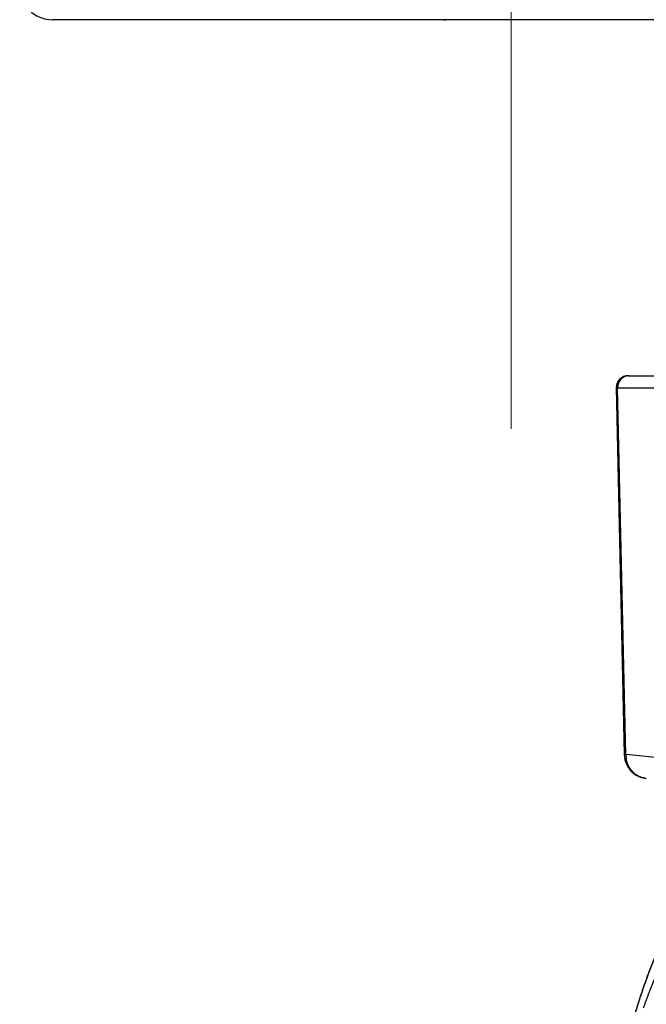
# Model space of a CAD drawing. Header units: millimetres. Extents: x 0 to 1300, y 0 to 891.
# Tile 40 of 148: x 166.49 to 174.15, y 491.97 to 504. Entities that reach past the tile are written whole.
import ezdxf

# ---------------------------------------------------------------- set-up
doc = ezdxf.new("R2010")
doc.units = ezdxf.units.MM
doc.header["$LTSCALE"] = 0.545669
doc.linetypes.add('CENTER', pattern=[50.8, 31.75, -6.35, 6.35, -6.35])
for name, color, linetype in [('NoLayerName_001', 7, 'Continuous'), ('NoLayerName_005', 7, 'Continuous'), ('NoLayerName_008', 7, 'Continuous')]:
    doc.layers.add(name, color=color, linetype=linetype)

msp = doc.modelspace()

# ---------------------------------------------------------------- linework, layer by layer
at = {"layer": 'NoLayerName_001', "color": 4, "linetype": 'CENTER', "lineweight": 13}
msp.add_line((172.5, 499), (172.5, 520.25), dxfattribs=at)
at = {"layer": 'NoLayerName_001', "color": 7, "linetype": 'Continuous', "lineweight": 25}
msp.add_line((208.10692109, 504), (166.89307891, 504), dxfattribs=at)
at = {"layer": 'NoLayerName_001', "color": 60, "linetype": 'Continuous', "lineweight": 25}
for p, q in [((173.92983233, 499.65), (174.35261235, 499.65)), ((173.77963737, 499.50337262), (173.88090787, 495.01921622)), ((173.79811065, 499.50261627), (174.4845297, 499.50130734)), ((173.89991517, 495.02078355), (173.79811065, 499.50261627)), ((175.05536674, 494.90188153), (173.89991517, 495.02078355))]:
    msp.add_line(p, q, dxfattribs=at)
at = {"layer": 'NoLayerName_001', "color": 7, "linetype": 'Continuous', "lineweight": 25}
msp.add_arc((166.89307891, 504.4), 0.4, 181, 270, dxfattribs=at)
at = {"layer": 'NoLayerName_001', "color": 60, "linetype": 'Continuous', "lineweight": 25}
for centre, radius, start, end in [((173.92975617, 499.5), 0.15, 90, 178.709500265), ((173.94788908, 499.50445562), 0.14861271, 136.375640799, 147.324495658), ((173.93911871, 499.51729311), 0.13270697, 90.059913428, 101.870218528), ((174.18180054, 495.02617162), 0.30095845, 181.342092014, 197.512015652), ((174.25160249, 495.0265992), 0.35173551, 180.945234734, 189.822582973), ((174.18083415, 495.02602514), 0.29999162, 197.540874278, 263.999147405)]:
    msp.add_arc(centre, radius, start, end, dxfattribs=at)
for points, knots in [([(173.82279558, 499.58468872), (173.82203583, 499.58346617), (173.82048841, 499.58103485), (173.81832431, 499.57728756), (173.81625215, 499.5734809), (173.81429014, 499.56960856), (173.81243474, 499.56567793), (173.81068825, 499.5616927), (173.80905139, 499.55765758), (173.80752534, 499.55357697), (173.80611112, 499.54945539), (173.80480981, 499.5452973), (173.80362248, 499.5411072), (173.8025502, 499.53688956), (173.80159402, 499.53264885), (173.80075505, 499.52838957), (173.80003422, 499.52411597), (173.7994328, 499.51983133), (173.79894919, 499.51553794), (173.79858786, 499.51123699), (173.79832987, 499.50693008), (173.79827238, 499.50405492), (173.79822932, 499.50261786)], [0, 0, 0, 0, 0.004318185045, 0.008644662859, 0.012978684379, 0.01731937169, 0.021665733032, 0.026016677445, 0.030371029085, 0.034727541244, 0.039084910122, 0.043441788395, 0.04779679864, 0.052148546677, 0.056495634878, 0.060836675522, 0.065170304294, 0.069495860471, 0.073815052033, 0.078130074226, 0.082443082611, 0.08675619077, 0.08675619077, 0.08675619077, 0.08675619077]), ([(173.91182148, 499.64716227), (173.91047204, 499.6468572), (173.90776446, 499.64627748), (173.90374455, 499.64522278), (173.89975145, 499.64405887), (173.89579377, 499.64276741), (173.89187447, 499.64135549), (173.88799806, 499.63982337), (173.88416861, 499.63817314), (173.88039032, 499.63640641), (173.87666734, 499.63452489), (173.87300384, 499.63253026), (173.86940379, 499.63042422), (173.86586997, 499.6282102), (173.86240502, 499.62589147), (173.85901158, 499.62347128), (173.85569218, 499.62095296), (173.85244969, 499.61833952), (173.84928576, 499.61563517), (173.84620663, 499.61283964), (173.84320139, 499.60996935), (173.84128134, 499.6079743), (173.84031153, 499.60698759)], [0, 0, 0, 0, 0.004150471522, 0.008305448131, 0.012464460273, 0.016626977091, 0.020792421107, 0.024960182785, 0.029129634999, 0.03330014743, 0.03747110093, 0.041641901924, 0.045812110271, 0.049981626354, 0.054150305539, 0.058317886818, 0.062484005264, 0.066648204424, 0.070809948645, 0.074968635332, 0.079123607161, 0.083274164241, 0.083274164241, 0.083274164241, 0.083274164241]), ([(173.779793, 499.50337744), (173.78010843, 499.50334094), (173.78071012, 499.50327676), (173.78178127, 499.5031254), (173.78285317, 499.50314121), (173.78393598, 499.50307727), (173.78485009, 499.50303181), (173.78576519, 499.50299159), (173.78668517, 499.50295666), (173.78760886, 499.50292538), (173.79115037, 499.50281777), (173.79469134, 499.50271406), (173.79792367, 499.50262626), (173.79823112, 499.50261788)], [0, 0, 0, 0, 0.000952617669, 0.001815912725, 0.003240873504, 0.004159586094, 0.005070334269, 0.005986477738, 0.006907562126, 0.007832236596, 0.008759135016, 0.01753699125, 0.018459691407, 0.018459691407, 0.018459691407, 0.018459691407]), ([(173.88090643, 495.01915903), (173.8810715, 495.01925171), (173.88137937, 495.01946653), (173.88191005, 495.01958711), (173.88241124, 495.01973271), (173.88292309, 495.01984336), (173.88345297, 495.01994421), (173.88399856, 495.02003231), (173.88455436, 495.02011093), (173.88511561, 495.02018158), (173.88567755, 495.02024625), (173.88623689, 495.02030706), (173.88679229, 495.02036403), (173.88734398, 495.02041717), (173.88789253, 495.0204666), (173.8884385, 495.0205124), (173.88898248, 495.02055469), (173.88952502, 495.02059356), (173.89006671, 495.02062909), (173.89060812, 495.02066141), (173.89114981, 495.02069059), (173.89169232, 495.02071674), (173.89223597, 495.02073995), (173.89278085, 495.02076029), (173.89332685, 495.02077785), (173.89387383, 495.0207927), (173.89442164, 495.0208049), (173.89497015, 495.02081452), (173.89551922, 495.02082164), (173.89606869, 495.02082633), (173.89661844, 495.02082866), (173.89716831, 495.0208287), (173.89771817, 495.02082651), (173.89826787, 495.0208222), (173.89881728, 495.02081575), (173.89936624, 495.02080753), (173.89973204, 495.02080016), (173.89991485, 495.02079672)], [0, 0, 0, 0, 0.000567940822, 0.001109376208, 0.001613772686, 0.002137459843, 0.00267831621, 0.003232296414, 0.003795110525, 0.004362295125, 0.004929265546, 0.005492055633, 0.006050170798, 0.006604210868, 0.007154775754, 0.007702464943, 0.008247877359, 0.008791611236, 0.009334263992, 0.009876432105, 0.010418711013, 0.010961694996, 0.011505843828, 0.012051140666, 0.012597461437, 0.013144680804, 0.013692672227, 0.014241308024, 0.014790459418, 0.015339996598, 0.015889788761, 0.016439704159, 0.016989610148, 0.017539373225, 0.018088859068, 0.018637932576, 0.019186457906, 0.019186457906, 0.019186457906, 0.019186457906]), ([(174.14947189, 494.72767587), (174.14544123, 494.72819585), (174.1373524, 494.72909877), (174.12532763, 494.73128393), (174.11338769, 494.73395634), (174.10157366, 494.73719742), (174.08991272, 494.74097406), (174.07843587, 494.74528405), (174.06717269, 494.75011651), (174.05615243, 494.75546546), (174.04539667, 494.76131439), (174.03492124, 494.76764331), (174.02474148, 494.77443389), (174.01487255, 494.78166753), (174.00532964, 494.78932573), (173.99612796, 494.79738995), (173.98728252, 494.805842), (173.9788075, 494.81466398), (173.97071529, 494.82383765), (173.96301793, 494.83334538), (173.9557274, 494.84316955), (173.94885566, 494.85329254), (173.94241477, 494.8636968), (173.93641643, 494.87436456), (173.93087397, 494.88527855), (173.92579106, 494.89641588), (173.92116691, 494.90775198), (173.91700347, 494.91926308), (173.91329583, 494.93092406), (173.91006379, 494.94271446), (173.90723539, 494.9545966), (173.90579732, 494.96260456), (173.90502317, 494.96659386)], [0, 0, 0, 0, 0.01219218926, 0.02440791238, 0.03664225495, 0.04888980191, 0.06114487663, 0.07340177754, 0.08565501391, 0.09790004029, 0.11013787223, 0.12237183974, 0.13460419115, 0.1468361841, 0.15906822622, 0.17130001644, 0.18353069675, 0.19575994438, 0.20798876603, 0.22021796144, 0.23244804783, 0.24467937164, 0.25691222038, 0.26914693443, 0.28138398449, 0.29362334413, 0.30586371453, 0.31810266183, 0.33033676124, 0.34256173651, 0.354772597, 0.36696377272, 0.36696377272, 0.36696377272, 0.36696377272]), ([(175.5, 493.85), (175.47211355, 493.84823098), (175.41568985, 493.84722508), (175.33167088, 493.83007335), (175.24798404, 493.80371403), (175.16485915, 493.76653878), (175.08241501, 493.71915834), (175.00078666, 493.66154776), (174.92009796, 493.59384944), (174.84047633, 493.51614558), (174.76204957, 493.42853051), (174.68497406, 493.33110121), (174.60936152, 493.22404316), (174.53530967, 493.10758983), (174.46293804, 492.98197886), (174.3923653, 492.84745116), (174.32371231, 492.70424783), (174.25710042, 492.55261093), (174.19265195, 492.39278304), (174.13048822, 492.22500782), (174.07073963, 492.04953763), (174.0135231, 491.86666455), (173.95891466, 491.67673088), (173.90695931, 491.48010722), (173.85788958, 491.27713021), (173.81120372, 491.06828292), (173.78352729, 490.92660933), (173.76904567, 490.85507737)], [0, 0, 0, 0, 0.0838275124, 0.1688354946, 0.2561277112, 0.3466959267, 0.4414026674, 0.5409787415, 0.6460312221, 0.7570571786, 0.8744594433, 0.9985577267, 1.1295418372, 1.2674898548, 1.4124236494, 1.5643215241, 1.7231272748, 1.8887572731, 2.0611060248, 2.2400505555, 2.4254536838, 2.617135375, 2.8148393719, 3.018289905, 3.2272017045, 3.4412818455, 3.6602312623, 3.6602312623, 3.6602312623, 3.6602312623]), ([(175.50369106, 493.59999862), (175.48406708, 493.59907401), (175.4446643, 493.59853279), (175.38609, 493.58983684), (175.32833944, 493.57687631), (175.27188621, 493.55908682), (175.21705116, 493.53704695), (175.16395844, 493.51120955), (175.11264971, 493.48204736), (175.06312173, 493.45000199), (175.01536246, 493.41541765), (174.96933251, 493.3785839), (174.92496501, 493.33978137), (174.88217373, 493.29926909), (174.84089443, 493.25723495), (174.80104587, 493.21384795), (174.76253473, 493.1692727), (174.72527395, 493.12364731), (174.68922298, 493.07705242), (174.65432741, 493.02956807), (174.62053416, 492.98127163), (174.58778969, 492.93224083), (174.55604033, 492.88255344), (174.5252332, 492.83228582), (174.49530689, 492.78150997), (174.46622939, 492.73026717), (174.43797281, 492.67858534), (174.41050519, 492.62649088), (174.38379522, 492.57400982), (174.35781136, 492.52116831), (174.3325224, 492.46799233), (174.30789577, 492.4145079), (174.28390278, 492.36073738), (174.2605277, 492.30669558), (174.23775255, 492.25239727), (174.21555931, 492.19785705), (174.19393173, 492.14308891), (174.17284656, 492.0881093), (174.15230674, 492.03292539), (174.1322169, 491.97757773), (174.11930478, 491.94050963), (174.11278877, 491.92199734)], [0, 0, 0, 0, 0.0589372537, 0.1180460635, 0.1772419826, 0.2363776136, 0.29539447, 0.3543852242, 0.413378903, 0.4723386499, 0.5312695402, 0.590203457, 0.6491361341, 0.7080437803, 0.766941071, 0.8258419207, 0.8847426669, 0.9436382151, 1.0025417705, 1.061462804, 1.1204041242, 1.1793623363, 1.2383282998, 1.2972875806, 1.3562234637, 1.4151361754, 1.4740337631, 1.5329224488, 1.591806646, 1.6506890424, 1.7095706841, 1.7684510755, 1.8273298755, 1.8862087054, 1.94508875, 2.0039704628, 2.062853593, 2.1217372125, 2.1806197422, 2.2394992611, 2.2983759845, 2.2983759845, 2.2983759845, 2.2983759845])]:
    msp.add_open_spline(points, degree=3, knots=knots, dxfattribs=at)
at = {"layer": 'NoLayerName_005', "color": 6, "linetype": 'Continuous', "lineweight": 25}
msp.add_open_spline([(171.67372172, 503.98945946), (171.67731235, 503.99200722), (171.68365756, 503.99854601), (171.69273172, 503.99903425), (171.69685077, 504)], degree=3, knots=[0, 0, 0, 0, 0.01320807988, 0.025900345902, 0.025900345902, 0.025900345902, 0.025900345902], dxfattribs=at)
at = {"layer": 'NoLayerName_008', "color": 60, "linetype": 'Continuous', "lineweight": 25}
msp.add_open_spline([(175.5, 493.85), (175.47208739, 493.84822766), (175.41560956, 493.84721977), (175.33151123, 493.83003551), (175.24774611, 493.80362649), (175.16454462, 493.76638146), (175.08202586, 493.71891251), (175.00032519, 493.66119473), (174.91956678, 493.59337087), (174.83987839, 493.51552336), (174.7613882, 493.42774679), (174.68425322, 493.3301387), (174.60858475, 493.22288607), (174.53448114, 493.106223), (174.46206223, 492.98038788), (174.39144707, 492.84562227), (174.32275684, 492.70216796), (174.25611325, 492.5502677), (174.19163898, 492.39016475), (174.12945565, 492.22210349), (174.06969441, 492.04633734), (174.01247136, 491.86316024), (173.95786274, 491.67291605), (173.90591382, 491.47597654), (173.85685759, 491.2726794), (173.81019162, 491.06350868), (173.78253464, 490.92161882), (173.76806228, 490.84997821)], degree=3, knots=[0, 0, 0, 0, 0.0839064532, 0.1689966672, 0.256377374, 0.3470428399, 0.441857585, 0.5415539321, 0.6467400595, 0.7579138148, 0.8754785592, 0.9997541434, 1.1309295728, 1.2690824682, 1.4142342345, 1.5663626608, 1.7254109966, 1.891295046, 2.063908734, 2.2431284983, 2.4288165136, 2.6207907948, 2.8187936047, 3.0225481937, 3.2317683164, 3.4461600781, 3.6654234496, 3.6654234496, 3.6654234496, 3.6654234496], dxfattribs=at)

doc.saveas('drawing.dxf')
